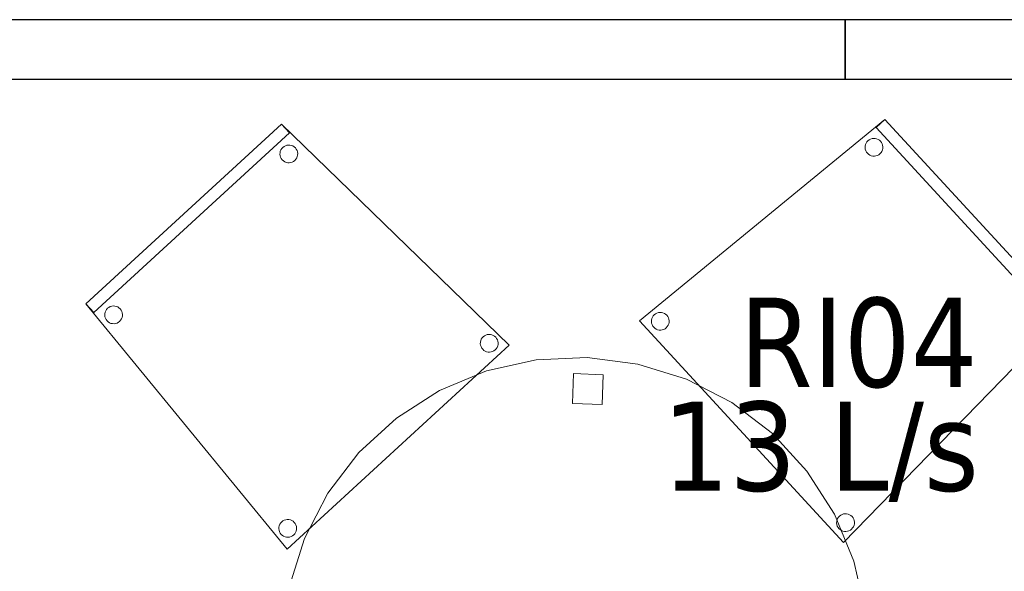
# Model space of a CAD drawing. Header units: metres. Extents: x 397.7 to 427.5, y 12.7 to 28.4.
# Tile 9 of 137: x 402.4 to 404.1, y 21.6 to 22.5. Entities that reach past the tile are written whole.
import ezdxf

# ---------------------------------------------------------------- set-up
doc = ezdxf.new("R2010")
doc.units = ezdxf.units.M
for name, color, linetype, lineweight in [('02_MOBILIARIO', 7, 'Continuous', 18), ('A-DETL-____-MBND', 7, 'Continuous', 18), ('A-WALL-____-MCUT', 7, 'Continuous', 25), ('A-WALL-____-OTLN', 7, 'Continuous', 25), ('M-HVAC-CDFF-IDEN', 7, 'Continuous', 30)]:
    doc.layers.add(name, color=color, linetype=linetype, lineweight=lineweight)
doc.styles.add('Tahoma_2', font='tahoma.ttf', dxfattribs={"height": 0.15})

# ---------------------------------------------------------------- blocks, each defined once
blk = doc.blocks.new('Family - Evans P3-156177-06_CLI_AIRE_P3')
at = {"layer": 'A-WALL-____-MCUT', "color": 253, "true_color": 0xaaaaaa}
for p, q in [((3.6723, 0.1), (0.0198, 0.1)), ((3.6723, 0), (3.6723, 0.1)), ((0, 0), (3.6723, 0))]:
    blk.add_line(p, q, dxfattribs=at)
at = {"layer": 'A-WALL-____-OTLN', "color": 253, "true_color": 0xaaaaaa}
for p, q in [((3.6723, 0.1), (0.0198, 0.1)), ((3.6723, 0), (3.6723, 0.1)), ((0, 0), (3.6723, 0))]:
    blk.add_line(p, q, dxfattribs=at)
at = {"layer": 'A-WALL-____-OTLN', "color": 253, "lineweight": 18, "true_color": 0xaaaaaa}
blk.add_line((0, 0), (3.7528, 0), dxfattribs=at)
blk = doc.blocks.new('Family - Cadira confident_P3-156288-06_CLI_AIRE_P3')
at = {"layer": 'A-DETL-____-MBND', "color": 253, "true_color": 0xaaaaaa}
for p, q in [((0, 0.3729), (0.4124, 0.7113)), ((0.4124, 0.7113), (0, 0.3729)), ((0.3977, 0.6977), (0.4124, 0.7113)), ((0.4124, 0.7113), (0.3977, 0.6977)), ((0.6999, 0.369), (0.3977, 0.6977)), ((0.3977, 0.6977), (0.6999, 0.369)), ((0.4124, 0.7113), (0.7146, 0.3826)), ((0.7146, 0.3826), (0.4124, 0.7113)), ((0.4124, 0.7113), (0.7146, 0.3826)), ((0.7146, 0.3826), (0.4124, 0.7113)), ((0.3882, 0.6784), (0.3907, 0.6792)), ((0.3907, 0.6792), (0.3882, 0.6784)), ((0.3907, 0.6792), (0.3933, 0.6796)), ((0.3933, 0.6796), (0.3907, 0.6792)), ((0.3933, 0.6796), (0.3959, 0.6795)), ((0.3959, 0.6795), (0.3933, 0.6796)), ((0.3959, 0.6795), (0.3984, 0.6789)), ((0.3984, 0.6789), (0.3959, 0.6795)), ((0.3984, 0.6789), (0.4009, 0.6779)), ((0.4009, 0.6779), (0.3984, 0.6789)), ((0.3791, 0.664), (0.3792, 0.6666)), ((0.3792, 0.6666), (0.3791, 0.664)), ((0.3794, 0.6614), (0.3791, 0.664)), ((0.3791, 0.664), (0.3794, 0.6614)), ((0.3792, 0.6666), (0.3797, 0.6691)), ((0.3797, 0.6691), (0.3792, 0.6666)), ((0.3797, 0.6691), (0.3807, 0.6715)), ((0.3807, 0.6715), (0.3797, 0.6691)), ((0.3807, 0.6715), (0.3821, 0.6737)), ((0.3821, 0.6737), (0.3807, 0.6715)), ((0.3821, 0.6737), (0.3839, 0.6756)), ((0.3839, 0.6756), (0.3821, 0.6737)), ((0.3839, 0.6756), (0.3859, 0.6772)), ((0.3859, 0.6772), (0.3839, 0.6756)), ((0.3859, 0.6772), (0.3882, 0.6784)), ((0.3882, 0.6784), (0.3859, 0.6772)), ((0.4009, 0.6779), (0.4031, 0.6765)), ((0.4031, 0.6765), (0.4009, 0.6779)), ((0.4031, 0.6765), (0.405, 0.6748)), ((0.405, 0.6748), (0.4031, 0.6765)), ((0.405, 0.6748), (0.4066, 0.6727)), ((0.4066, 0.6727), (0.405, 0.6748)), ((0.4066, 0.6727), (0.4078, 0.6704)), ((0.4078, 0.6704), (0.4066, 0.6727)), ((0.4078, 0.6704), (0.4086, 0.6679)), ((0.4086, 0.6679), (0.4078, 0.6704)), ((0.4088, 0.6627), (0.4082, 0.6602)), ((0.4082, 0.6602), (0.4088, 0.6627)), ((0.4086, 0.6679), (0.4089, 0.6653)), ((0.4089, 0.6653), (0.4086, 0.6679)), ((0.4089, 0.6653), (0.4088, 0.6627)), ((0.4088, 0.6627), (0.4089, 0.6653)), ((0.3802, 0.6589), (0.3794, 0.6614)), ((0.3794, 0.6614), (0.3802, 0.6589)), ((0.3814, 0.6566), (0.3802, 0.6589)), ((0.3802, 0.6589), (0.3814, 0.6566)), ((0.383, 0.6545), (0.3814, 0.6566)), ((0.3814, 0.6566), (0.383, 0.6545)), ((0.3849, 0.6528), (0.383, 0.6545)), ((0.383, 0.6545), (0.3849, 0.6528)), ((0.3871, 0.6514), (0.3849, 0.6528)), ((0.3849, 0.6528), (0.3871, 0.6514)), ((0.3895, 0.6504), (0.3871, 0.6514)), ((0.3871, 0.6514), (0.3895, 0.6504)), ((0.3921, 0.6498), (0.3895, 0.6504)), ((0.3895, 0.6504), (0.3921, 0.6498)), ((0.3947, 0.6497), (0.3921, 0.6498)), ((0.3921, 0.6498), (0.3947, 0.6497)), ((0.3973, 0.6501), (0.3947, 0.6497)), ((0.3947, 0.6497), (0.3973, 0.6501)), ((0.3997, 0.6509), (0.3973, 0.6501)), ((0.3973, 0.6501), (0.3997, 0.6509)), ((0.402, 0.6521), (0.3997, 0.6509)), ((0.3997, 0.6509), (0.402, 0.6521)), ((0.4041, 0.6537), (0.402, 0.6521)), ((0.402, 0.6521), (0.4041, 0.6537)), ((0.4059, 0.6556), (0.4041, 0.6537)), ((0.4041, 0.6537), (0.4059, 0.6556)), ((0.4073, 0.6578), (0.4059, 0.6556)), ((0.4059, 0.6556), (0.4073, 0.6578)), ((0.4082, 0.6602), (0.4073, 0.6578)), ((0.4073, 0.6578), (0.4082, 0.6602)), ((0.0216, 0.3789), (0.023, 0.3811)), ((0.023, 0.3811), (0.0216, 0.3789)), ((0.023, 0.3811), (0.0248, 0.383)), ((0.0248, 0.383), (0.023, 0.3811)), ((0.0248, 0.383), (0.0268, 0.3846)), ((0.0268, 0.3846), (0.0248, 0.383)), ((0.0268, 0.3846), (0.0291, 0.3858)), ((0.0291, 0.3858), (0.0268, 0.3846)), ((0.0291, 0.3858), (0.0316, 0.3866)), ((0.0316, 0.3866), (0.0291, 0.3858)), ((0.0316, 0.3866), (0.0342, 0.387)), ((0.0342, 0.387), (0.0316, 0.3866)), ((0.0342, 0.387), (0.0368, 0.3868)), ((0.0368, 0.3868), (0.0342, 0.387)), ((0.0368, 0.3868), (0.0393, 0.3863)), ((0.0393, 0.3863), (0.0368, 0.3868)), ((0.0393, 0.3863), (0.0417, 0.3853)), ((0.0417, 0.3853), (0.0393, 0.3863)), ((0.0417, 0.3853), (0.0439, 0.3839)), ((0.0439, 0.3839), (0.0417, 0.3853)), ((0.0439, 0.3839), (0.0459, 0.3821)), ((0.0459, 0.3821), (0.0439, 0.3839)), ((0.0459, 0.3821), (0.0475, 0.3801)), ((0.0475, 0.3801), (0.0459, 0.3821)), ((0.7146, 0.3826), (0.3428, 0)), ((0.3428, 0), (0.7146, 0.3826)), ((0.6528, 0.3792), (0.6546, 0.3812)), ((0.6546, 0.3812), (0.6528, 0.3792)), ((0.6546, 0.3812), (0.6567, 0.3828)), ((0.6567, 0.3828), (0.6546, 0.3812)), ((0.6567, 0.3828), (0.659, 0.384)), ((0.659, 0.384), (0.6567, 0.3828)), ((0.659, 0.384), (0.6614, 0.3848)), ((0.6614, 0.3848), (0.659, 0.384)), ((0.6614, 0.3848), (0.664, 0.3851)), ((0.664, 0.3851), (0.6614, 0.3848)), ((0.664, 0.3851), (0.6666, 0.385)), ((0.6666, 0.385), (0.664, 0.3851)), ((0.6666, 0.385), (0.6692, 0.3844)), ((0.6692, 0.3844), (0.6666, 0.385)), ((0.6692, 0.3844), (0.6716, 0.3834)), ((0.6716, 0.3834), (0.6692, 0.3844)), ((0.6716, 0.3834), (0.6738, 0.382)), ((0.6738, 0.382), (0.6716, 0.3834)), ((0.6738, 0.382), (0.6757, 0.3803)), ((0.6757, 0.3803), (0.6738, 0.382)), ((0.7146, 0.3826), (0.6999, 0.369)), ((0.6999, 0.369), (0.7146, 0.3826)), ((0.3428, 0), (0, 0.3729)), ((0, 0.3729), (0.3428, 0)), ((0.0199, 0.3713), (0.0201, 0.3739)), ((0.0201, 0.3739), (0.0199, 0.3713)), ((0.0203, 0.3688), (0.0199, 0.3713)), ((0.0199, 0.3713), (0.0203, 0.3688)), ((0.0201, 0.3739), (0.0206, 0.3765)), ((0.0206, 0.3765), (0.0201, 0.3739)), ((0.0211, 0.3663), (0.0203, 0.3688)), ((0.0203, 0.3688), (0.0211, 0.3663)), ((0.0206, 0.3765), (0.0216, 0.3789)), ((0.0216, 0.3789), (0.0206, 0.3765)), ((0.0223, 0.364), (0.0211, 0.3663)), ((0.0211, 0.3663), (0.0223, 0.364)), ((0.0481, 0.3652), (0.0467, 0.363)), ((0.0467, 0.363), (0.0481, 0.3652)), ((0.0475, 0.3801), (0.0487, 0.3778)), ((0.0487, 0.3778), (0.0475, 0.3801)), ((0.0491, 0.3676), (0.0481, 0.3652)), ((0.0481, 0.3652), (0.0491, 0.3676)), ((0.0487, 0.3778), (0.0494, 0.3753)), ((0.0494, 0.3753), (0.0487, 0.3778)), ((0.0497, 0.3701), (0.0491, 0.3676)), ((0.0491, 0.3676), (0.0497, 0.3701)), ((0.0494, 0.3753), (0.0498, 0.3727)), ((0.0498, 0.3727), (0.0494, 0.3753)), ((0.0498, 0.3727), (0.0497, 0.3701)), ((0.0497, 0.3701), (0.0498, 0.3727)), ((0.6498, 0.3695), (0.6499, 0.3721)), ((0.6499, 0.3721), (0.6498, 0.3695)), ((0.6501, 0.3669), (0.6498, 0.3695)), ((0.6498, 0.3695), (0.6501, 0.3669)), ((0.6499, 0.3721), (0.6504, 0.3746)), ((0.6504, 0.3746), (0.6499, 0.3721)), ((0.6509, 0.3644), (0.6501, 0.3669)), ((0.6501, 0.3669), (0.6509, 0.3644)), ((0.6504, 0.3746), (0.6514, 0.377)), ((0.6514, 0.377), (0.6504, 0.3746)), ((0.6521, 0.3621), (0.6509, 0.3644)), ((0.6509, 0.3644), (0.6521, 0.3621)), ((0.6514, 0.377), (0.6528, 0.3792)), ((0.6528, 0.3792), (0.6514, 0.377)), ((0.6757, 0.3803), (0.6773, 0.3782)), ((0.6773, 0.3782), (0.6757, 0.3803)), ((0.6773, 0.3782), (0.6785, 0.3759)), ((0.6785, 0.3759), (0.6773, 0.3782)), ((0.679, 0.3657), (0.678, 0.3633)), ((0.678, 0.3633), (0.679, 0.3657)), ((0.6785, 0.3759), (0.6793, 0.3734)), ((0.6793, 0.3734), (0.6785, 0.3759)), ((0.6795, 0.3683), (0.679, 0.3657)), ((0.679, 0.3657), (0.6795, 0.3683)), ((0.6793, 0.3734), (0.6796, 0.3709)), ((0.6796, 0.3709), (0.6793, 0.3734)), ((0.6796, 0.3709), (0.6795, 0.3683)), ((0.6795, 0.3683), (0.6796, 0.3709)), ((0.0239, 0.3619), (0.0223, 0.364)), ((0.0223, 0.364), (0.0239, 0.3619)), ((0.0258, 0.3602), (0.0239, 0.3619)), ((0.0239, 0.3619), (0.0258, 0.3602)), ((0.028, 0.3588), (0.0258, 0.3602)), ((0.0258, 0.3602), (0.028, 0.3588)), ((0.0304, 0.3578), (0.028, 0.3588)), ((0.028, 0.3588), (0.0304, 0.3578)), ((0.033, 0.3572), (0.0304, 0.3578)), ((0.0304, 0.3578), (0.033, 0.3572)), ((0.0356, 0.3571), (0.033, 0.3572)), ((0.033, 0.3572), (0.0356, 0.3571)), ((0.0381, 0.3575), (0.0356, 0.3571)), ((0.0356, 0.3571), (0.0381, 0.3575)), ((0.0406, 0.3582), (0.0381, 0.3575)), ((0.0381, 0.3575), (0.0406, 0.3582)), ((0.0429, 0.3594), (0.0406, 0.3582)), ((0.0406, 0.3582), (0.0429, 0.3594)), ((0.045, 0.361), (0.0429, 0.3594)), ((0.0429, 0.3594), (0.045, 0.361)), ((0.0467, 0.363), (0.045, 0.361)), ((0.045, 0.361), (0.0467, 0.363)), ((0.6537, 0.3601), (0.6521, 0.3621)), ((0.6521, 0.3621), (0.6537, 0.3601)), ((0.6556, 0.3583), (0.6537, 0.3601)), ((0.6537, 0.3601), (0.6556, 0.3583)), ((0.6578, 0.3569), (0.6556, 0.3583)), ((0.6556, 0.3583), (0.6578, 0.3569)), ((0.6602, 0.3559), (0.6578, 0.3569)), ((0.6578, 0.3569), (0.6602, 0.3559)), ((0.6628, 0.3554), (0.6602, 0.3559)), ((0.6602, 0.3559), (0.6628, 0.3554)), ((0.6654, 0.3553), (0.6628, 0.3554)), ((0.6628, 0.3554), (0.6654, 0.3553)), ((0.668, 0.3556), (0.6654, 0.3553)), ((0.6654, 0.3553), (0.668, 0.3556)), ((0.6705, 0.3564), (0.668, 0.3556)), ((0.668, 0.3556), (0.6705, 0.3564)), ((0.6728, 0.3576), (0.6705, 0.3564)), ((0.6705, 0.3564), (0.6728, 0.3576)), ((0.6748, 0.3592), (0.6728, 0.3576)), ((0.6728, 0.3576), (0.6748, 0.3592)), ((0.6766, 0.3611), (0.6748, 0.3592)), ((0.6748, 0.3592), (0.6766, 0.3611)), ((0.678, 0.3633), (0.6766, 0.3611)), ((0.6766, 0.3611), (0.678, 0.3633)), ((0.3313, 0.0327), (0.3314, 0.0353)), ((0.3314, 0.0353), (0.3313, 0.0327)), ((0.3314, 0.0353), (0.3319, 0.0379)), ((0.3319, 0.0379), (0.3314, 0.0353)), ((0.3319, 0.0379), (0.3329, 0.0403)), ((0.3329, 0.0403), (0.3319, 0.0379)), ((0.3329, 0.0403), (0.3343, 0.0425)), ((0.3343, 0.0425), (0.3329, 0.0403)), ((0.3343, 0.0425), (0.3361, 0.0444)), ((0.3361, 0.0444), (0.3343, 0.0425)), ((0.3361, 0.0444), (0.3381, 0.046)), ((0.3381, 0.046), (0.3361, 0.0444)), ((0.3381, 0.046), (0.3405, 0.0472)), ((0.3405, 0.0472), (0.3381, 0.046)), ((0.3405, 0.0472), (0.3429, 0.048)), ((0.3429, 0.048), (0.3405, 0.0472)), ((0.3429, 0.048), (0.3455, 0.0483)), ((0.3455, 0.0483), (0.3429, 0.048)), ((0.3455, 0.0483), (0.3481, 0.0482)), ((0.3481, 0.0482), (0.3455, 0.0483)), ((0.3481, 0.0482), (0.3507, 0.0477)), ((0.3507, 0.0477), (0.3481, 0.0482)), ((0.3507, 0.0477), (0.3531, 0.0467)), ((0.3531, 0.0467), (0.3507, 0.0477)), ((0.3531, 0.0467), (0.3553, 0.0453)), ((0.3553, 0.0453), (0.3531, 0.0467)), ((0.3553, 0.0453), (0.3572, 0.0435)), ((0.3572, 0.0435), (0.3553, 0.0453)), ((0.3572, 0.0435), (0.3588, 0.0414)), ((0.3588, 0.0414), (0.3572, 0.0435)), ((0.3588, 0.0414), (0.36, 0.0391)), ((0.36, 0.0391), (0.3588, 0.0414)), ((0.36, 0.0391), (0.3608, 0.0367)), ((0.3608, 0.0367), (0.36, 0.0391)), ((0.3608, 0.0367), (0.3611, 0.0341)), ((0.3611, 0.0341), (0.3608, 0.0367)), ((0.3611, 0.0341), (0.361, 0.0315)), ((0.361, 0.0315), (0.3611, 0.0341)), ((0.3316, 0.0301), (0.3313, 0.0327)), ((0.3313, 0.0327), (0.3316, 0.0301)), ((0.3324, 0.0276), (0.3316, 0.0301)), ((0.3316, 0.0301), (0.3324, 0.0276)), ((0.3336, 0.0253), (0.3324, 0.0276)), ((0.3324, 0.0276), (0.3336, 0.0253)), ((0.3352, 0.0233), (0.3336, 0.0253)), ((0.3336, 0.0253), (0.3352, 0.0233)), ((0.3371, 0.0215), (0.3352, 0.0233)), ((0.3352, 0.0233), (0.3371, 0.0215)), ((0.3393, 0.0201), (0.3371, 0.0215)), ((0.3371, 0.0215), (0.3393, 0.0201)), ((0.3417, 0.0191), (0.3393, 0.0201)), ((0.3393, 0.0201), (0.3417, 0.0191)), ((0.3443, 0.0186), (0.3417, 0.0191)), ((0.3417, 0.0191), (0.3443, 0.0186)), ((0.3469, 0.0185), (0.3443, 0.0186)), ((0.3443, 0.0186), (0.3469, 0.0185)), ((0.3495, 0.0188), (0.3469, 0.0185)), ((0.3469, 0.0185), (0.3495, 0.0188)), ((0.3519, 0.0196), (0.3495, 0.0188)), ((0.3495, 0.0188), (0.3519, 0.0196)), ((0.3543, 0.0208), (0.3519, 0.0196)), ((0.3519, 0.0196), (0.3543, 0.0208)), ((0.3563, 0.0224), (0.3543, 0.0208)), ((0.3543, 0.0208), (0.3563, 0.0224)), ((0.3581, 0.0243), (0.3563, 0.0224)), ((0.3563, 0.0224), (0.3581, 0.0243)), ((0.3595, 0.0265), (0.3581, 0.0243)), ((0.3581, 0.0243), (0.3595, 0.0265)), ((0.3605, 0.0289), (0.3595, 0.0265)), ((0.3595, 0.0265), (0.3605, 0.0289)), ((0.361, 0.0315), (0.3605, 0.0289)), ((0.3605, 0.0289), (0.361, 0.0315))]:
    blk.add_line(p, q, dxfattribs=at)
blk = doc.blocks.new('Family - Mampara P3-156296-06_CLI_AIRE_P3')
at = {"layer": 'A-WALL-____-MCUT', "color": 253, "true_color": 0xaaaaaa}
for p, q in [((0.5, 0.1), (0, 0.1)), ((0, 0.1), (0, 0)), ((0.5, 0), (0.5, 0.1)), ((0, 0), (0.5, 0))]:
    blk.add_line(p, q, dxfattribs=at)
at = {"layer": 'A-WALL-____-OTLN', "color": 253, "true_color": 0xaaaaaa}
for p, q in [((0.5, 0.1), (0, 0.1)), ((0, 0.1), (0, 0)), ((0.5, 0), (0.5, 0.1)), ((0, 0), (0.5, 0))]:
    blk.add_line(p, q, dxfattribs=at)
at = {"layer": 'A-WALL-____-OTLN', "color": 253, "lineweight": 18, "true_color": 0xaaaaaa}
blk.add_line((0, 0), (0.5, 0), dxfattribs=at)
blk = doc.blocks.new('Family - Cadira confident_P3-156318-06_CLI_AIRE_P3')
at = {"layer": 'A-DETL-____-MBND', "color": 253, "true_color": 0xaaaaaa}
for p, q in [((0, 0.4124), (0.3287, 0.7146)), ((0.3287, 0.7146), (0, 0.4124)), ((0, 0.4124), (0.3287, 0.7146)), ((0.3287, 0.7146), (0, 0.4124)), ((0.3287, 0.7146), (0.3422, 0.6999)), ((0.3422, 0.6999), (0.3287, 0.7146)), ((0.3287, 0.7146), (0.7113, 0.3428)), ((0.7113, 0.3428), (0.3287, 0.7146)), ((0.3422, 0.6999), (0.0135, 0.3977)), ((0.0135, 0.3977), (0.3422, 0.6999)), ((0.333, 0.6773), (0.3353, 0.6785)), ((0.3353, 0.6785), (0.333, 0.6773)), ((0.3353, 0.6785), (0.3378, 0.6793)), ((0.3378, 0.6793), (0.3353, 0.6785)), ((0.3378, 0.6793), (0.3404, 0.6796)), ((0.3404, 0.6796), (0.3378, 0.6793)), ((0.3404, 0.6796), (0.343, 0.6795)), ((0.343, 0.6795), (0.3404, 0.6796)), ((0.343, 0.6795), (0.3455, 0.679)), ((0.3455, 0.679), (0.343, 0.6795)), ((0.3455, 0.679), (0.348, 0.678)), ((0.348, 0.678), (0.3455, 0.679)), ((0.3262, 0.664), (0.3263, 0.6666)), ((0.3263, 0.6666), (0.3262, 0.664)), ((0.3265, 0.6614), (0.3262, 0.664)), ((0.3262, 0.664), (0.3265, 0.6614)), ((0.3263, 0.6666), (0.3268, 0.6692)), ((0.3268, 0.6692), (0.3263, 0.6666)), ((0.3268, 0.6692), (0.3278, 0.6716)), ((0.3278, 0.6716), (0.3268, 0.6692)), ((0.3278, 0.6716), (0.3292, 0.6738)), ((0.3292, 0.6738), (0.3278, 0.6716)), ((0.3292, 0.6738), (0.331, 0.6757)), ((0.331, 0.6757), (0.3292, 0.6738)), ((0.331, 0.6757), (0.333, 0.6773)), ((0.333, 0.6773), (0.331, 0.6757)), ((0.348, 0.678), (0.3502, 0.6766)), ((0.3502, 0.6766), (0.348, 0.678)), ((0.3502, 0.6766), (0.3521, 0.6748)), ((0.3521, 0.6748), (0.3502, 0.6766)), ((0.3521, 0.6748), (0.3537, 0.6728)), ((0.3537, 0.6728), (0.3521, 0.6748)), ((0.3537, 0.6728), (0.3549, 0.6705)), ((0.3549, 0.6705), (0.3537, 0.6728)), ((0.3549, 0.6705), (0.3557, 0.668)), ((0.3557, 0.668), (0.3549, 0.6705)), ((0.3559, 0.6628), (0.3553, 0.6602)), ((0.3553, 0.6602), (0.3559, 0.6628)), ((0.3557, 0.668), (0.356, 0.6654)), ((0.356, 0.6654), (0.3557, 0.668)), ((0.356, 0.6654), (0.3559, 0.6628)), ((0.3559, 0.6628), (0.356, 0.6654)), ((0.3273, 0.659), (0.3265, 0.6614)), ((0.3265, 0.6614), (0.3273, 0.659)), ((0.3285, 0.6567), (0.3273, 0.659)), ((0.3273, 0.659), (0.3285, 0.6567)), ((0.3301, 0.6546), (0.3285, 0.6567)), ((0.3285, 0.6567), (0.3301, 0.6546)), ((0.332, 0.6528), (0.3301, 0.6546)), ((0.3301, 0.6546), (0.332, 0.6528)), ((0.3342, 0.6514), (0.332, 0.6528)), ((0.332, 0.6528), (0.3342, 0.6514)), ((0.3366, 0.6504), (0.3342, 0.6514)), ((0.3342, 0.6514), (0.3366, 0.6504)), ((0.3392, 0.6499), (0.3366, 0.6504)), ((0.3366, 0.6504), (0.3392, 0.6499)), ((0.3418, 0.6498), (0.3392, 0.6499)), ((0.3392, 0.6499), (0.3418, 0.6498)), ((0.3444, 0.6501), (0.3418, 0.6498)), ((0.3418, 0.6498), (0.3444, 0.6501)), ((0.3468, 0.6509), (0.3444, 0.6501)), ((0.3444, 0.6501), (0.3468, 0.6509)), ((0.3491, 0.6521), (0.3468, 0.6509)), ((0.3468, 0.6509), (0.3491, 0.6521)), ((0.3512, 0.6537), (0.3491, 0.6521)), ((0.3491, 0.6521), (0.3512, 0.6537)), ((0.353, 0.6556), (0.3512, 0.6537)), ((0.3512, 0.6537), (0.353, 0.6556)), ((0.3544, 0.6578), (0.353, 0.6556)), ((0.353, 0.6556), (0.3544, 0.6578)), ((0.3553, 0.6602), (0.3544, 0.6578)), ((0.3544, 0.6578), (0.3553, 0.6602)), ((0.0135, 0.3977), (0, 0.4124)), ((0, 0.4124), (0.0135, 0.3977)), ((0.3384, 0), (0, 0.4124)), ((0, 0.4124), (0.3384, 0)), ((0.0318, 0.3959), (0.0324, 0.3984)), ((0.0324, 0.3984), (0.0318, 0.3959)), ((0.0324, 0.3984), (0.0334, 0.4009)), ((0.0334, 0.4009), (0.0324, 0.3984)), ((0.0334, 0.4009), (0.0347, 0.4031)), ((0.0347, 0.4031), (0.0334, 0.4009)), ((0.0347, 0.4031), (0.0365, 0.405)), ((0.0365, 0.405), (0.0347, 0.4031)), ((0.0365, 0.405), (0.0386, 0.4066)), ((0.0386, 0.4066), (0.0365, 0.405)), ((0.0386, 0.4066), (0.0409, 0.4078)), ((0.0409, 0.4078), (0.0386, 0.4066)), ((0.0409, 0.4078), (0.0434, 0.4086)), ((0.0434, 0.4086), (0.0409, 0.4078)), ((0.0434, 0.4086), (0.0459, 0.4089)), ((0.0459, 0.4089), (0.0434, 0.4086)), ((0.0459, 0.4089), (0.0485, 0.4088)), ((0.0485, 0.4088), (0.0459, 0.4089)), ((0.0485, 0.4088), (0.0511, 0.4082)), ((0.0511, 0.4082), (0.0485, 0.4088)), ((0.0511, 0.4082), (0.0535, 0.4073)), ((0.0535, 0.4073), (0.0511, 0.4082)), ((0.0535, 0.4073), (0.0557, 0.4059)), ((0.0557, 0.4059), (0.0535, 0.4073)), ((0.0557, 0.4059), (0.0576, 0.4041)), ((0.0576, 0.4041), (0.0557, 0.4059)), ((0.0576, 0.4041), (0.0592, 0.402)), ((0.0592, 0.402), (0.0576, 0.4041)), ((0.0592, 0.402), (0.0604, 0.3997)), ((0.0604, 0.3997), (0.0592, 0.402)), ((0.0604, 0.3997), (0.0612, 0.3973)), ((0.0612, 0.3973), (0.0604, 0.3997)), ((0.0612, 0.3973), (0.0615, 0.3947)), ((0.0615, 0.3947), (0.0612, 0.3973)), ((0.0317, 0.3933), (0.0318, 0.3959)), ((0.0318, 0.3959), (0.0317, 0.3933)), ((0.032, 0.3907), (0.0317, 0.3933)), ((0.0317, 0.3933), (0.032, 0.3907)), ((0.0328, 0.3882), (0.032, 0.3907)), ((0.032, 0.3907), (0.0328, 0.3882)), ((0.034, 0.3859), (0.0328, 0.3882)), ((0.0328, 0.3882), (0.034, 0.3859)), ((0.0356, 0.3839), (0.034, 0.3859)), ((0.034, 0.3859), (0.0356, 0.3839)), ((0.0376, 0.3821), (0.0356, 0.3839)), ((0.0356, 0.3839), (0.0376, 0.3821)), ((0.0398, 0.3807), (0.0376, 0.3821)), ((0.0376, 0.3821), (0.0398, 0.3807)), ((0.0422, 0.3797), (0.0398, 0.3807)), ((0.0398, 0.3807), (0.0422, 0.3797)), ((0.0547, 0.3814), (0.0524, 0.3802)), ((0.0524, 0.3802), (0.0547, 0.3814)), ((0.0567, 0.383), (0.0547, 0.3814)), ((0.0547, 0.3814), (0.0567, 0.383)), ((0.0585, 0.3849), (0.0567, 0.383)), ((0.0567, 0.383), (0.0585, 0.3849)), ((0.0599, 0.3871), (0.0585, 0.3849)), ((0.0585, 0.3849), (0.0599, 0.3871)), ((0.0609, 0.3895), (0.0599, 0.3871)), ((0.0599, 0.3871), (0.0609, 0.3895)), ((0.0614, 0.3921), (0.0609, 0.3895)), ((0.0609, 0.3895), (0.0614, 0.3921)), ((0.0615, 0.3947), (0.0614, 0.3921)), ((0.0614, 0.3921), (0.0615, 0.3947)), ((0.0447, 0.3792), (0.0422, 0.3797)), ((0.0422, 0.3797), (0.0447, 0.3792)), ((0.0473, 0.3791), (0.0447, 0.3792)), ((0.0447, 0.3792), (0.0473, 0.3791)), ((0.0499, 0.3794), (0.0473, 0.3791)), ((0.0473, 0.3791), (0.0499, 0.3794)), ((0.0524, 0.3802), (0.0499, 0.3794)), ((0.0499, 0.3794), (0.0524, 0.3802)), ((0.6629, 0.3455), (0.6631, 0.3481)), ((0.6631, 0.3481), (0.6629, 0.3455)), ((0.6631, 0.3481), (0.6636, 0.3507)), ((0.6636, 0.3507), (0.6631, 0.3481)), ((0.6636, 0.3507), (0.6646, 0.3531)), ((0.6646, 0.3531), (0.6636, 0.3507)), ((0.6646, 0.3531), (0.666, 0.3553)), ((0.666, 0.3553), (0.6646, 0.3531)), ((0.666, 0.3553), (0.6678, 0.3572)), ((0.6678, 0.3572), (0.666, 0.3553)), ((0.6678, 0.3572), (0.6698, 0.3588)), ((0.6698, 0.3588), (0.6678, 0.3572)), ((0.6698, 0.3588), (0.6721, 0.36)), ((0.6721, 0.36), (0.6698, 0.3588)), ((0.6721, 0.36), (0.6746, 0.3608)), ((0.6746, 0.3608), (0.6721, 0.36)), ((0.6746, 0.3608), (0.6772, 0.3611)), ((0.6772, 0.3611), (0.6746, 0.3608)), ((0.6772, 0.3611), (0.6798, 0.361)), ((0.6798, 0.361), (0.6772, 0.3611)), ((0.6798, 0.361), (0.6823, 0.3605)), ((0.6823, 0.3605), (0.6798, 0.361)), ((0.6823, 0.3605), (0.6847, 0.3595)), ((0.6847, 0.3595), (0.6823, 0.3605)), ((0.6847, 0.3595), (0.6869, 0.3581)), ((0.6869, 0.3581), (0.6847, 0.3595)), ((0.6869, 0.3581), (0.6889, 0.3563)), ((0.6889, 0.3563), (0.6869, 0.3581)), ((0.6889, 0.3563), (0.6904, 0.3543)), ((0.6904, 0.3543), (0.6889, 0.3563)), ((0.6904, 0.3543), (0.6917, 0.3519)), ((0.6917, 0.3519), (0.6904, 0.3543)), ((0.6917, 0.3519), (0.6924, 0.3495)), ((0.6924, 0.3495), (0.6917, 0.3519)), ((0.6924, 0.3495), (0.6928, 0.3469)), ((0.6928, 0.3469), (0.6924, 0.3495)), ((0.7113, 0.3428), (0.3384, 0)), ((0.3384, 0), (0.7113, 0.3428)), ((0.6633, 0.3429), (0.6629, 0.3455)), ((0.6629, 0.3455), (0.6633, 0.3429)), ((0.6641, 0.3405), (0.6633, 0.3429)), ((0.6633, 0.3429), (0.6641, 0.3405)), ((0.6653, 0.3381), (0.6641, 0.3405)), ((0.6641, 0.3405), (0.6653, 0.3381)), ((0.6669, 0.3361), (0.6653, 0.3381)), ((0.6653, 0.3381), (0.6669, 0.3361)), ((0.6688, 0.3343), (0.6669, 0.3361)), ((0.6669, 0.3361), (0.6688, 0.3343)), ((0.671, 0.3329), (0.6688, 0.3343)), ((0.6688, 0.3343), (0.671, 0.3329)), ((0.6734, 0.3319), (0.671, 0.3329)), ((0.671, 0.3329), (0.6734, 0.3319)), ((0.676, 0.3314), (0.6734, 0.3319)), ((0.6734, 0.3319), (0.676, 0.3314)), ((0.6786, 0.3313), (0.676, 0.3314)), ((0.676, 0.3314), (0.6786, 0.3313)), ((0.6811, 0.3316), (0.6786, 0.3313)), ((0.6786, 0.3313), (0.6811, 0.3316)), ((0.6836, 0.3324), (0.6811, 0.3316)), ((0.6811, 0.3316), (0.6836, 0.3324)), ((0.6859, 0.3336), (0.6836, 0.3324)), ((0.6836, 0.3324), (0.6859, 0.3336)), ((0.688, 0.3352), (0.6859, 0.3336)), ((0.6859, 0.3336), (0.688, 0.3352)), ((0.6897, 0.3371), (0.688, 0.3352)), ((0.688, 0.3352), (0.6897, 0.3371)), ((0.6911, 0.3393), (0.6897, 0.3371)), ((0.6897, 0.3371), (0.6911, 0.3393)), ((0.6921, 0.3417), (0.6911, 0.3393)), ((0.6911, 0.3393), (0.6921, 0.3417)), ((0.6927, 0.3443), (0.6921, 0.3417)), ((0.6921, 0.3417), (0.6927, 0.3443)), ((0.6928, 0.3469), (0.6927, 0.3443)), ((0.6927, 0.3443), (0.6928, 0.3469)), ((0.336, 0.0494), (0.3385, 0.0498)), ((0.3385, 0.0498), (0.336, 0.0494)), ((0.3385, 0.0498), (0.3411, 0.0497)), ((0.3411, 0.0497), (0.3385, 0.0498)), ((0.3411, 0.0497), (0.3437, 0.0491)), ((0.3437, 0.0491), (0.3411, 0.0497)), ((0.3243, 0.0342), (0.3244, 0.0368)), ((0.3244, 0.0368), (0.3243, 0.0342)), ((0.3247, 0.0316), (0.3243, 0.0342)), ((0.3243, 0.0342), (0.3247, 0.0316)), ((0.3244, 0.0368), (0.325, 0.0393)), ((0.325, 0.0393), (0.3244, 0.0368)), ((0.325, 0.0393), (0.326, 0.0417)), ((0.326, 0.0417), (0.325, 0.0393)), ((0.326, 0.0417), (0.3274, 0.0439)), ((0.3274, 0.0439), (0.326, 0.0417)), ((0.3274, 0.0439), (0.3291, 0.0459)), ((0.3291, 0.0459), (0.3274, 0.0439)), ((0.3291, 0.0459), (0.3312, 0.0475)), ((0.3312, 0.0475), (0.3291, 0.0459)), ((0.3312, 0.0475), (0.3335, 0.0487)), ((0.3335, 0.0487), (0.3312, 0.0475)), ((0.3335, 0.0487), (0.336, 0.0494)), ((0.336, 0.0494), (0.3335, 0.0487)), ((0.3437, 0.0491), (0.3461, 0.0481)), ((0.3461, 0.0481), (0.3437, 0.0491)), ((0.3461, 0.0481), (0.3483, 0.0467)), ((0.3483, 0.0467), (0.3461, 0.0481)), ((0.3483, 0.0467), (0.3502, 0.045)), ((0.3502, 0.045), (0.3483, 0.0467)), ((0.3502, 0.045), (0.3518, 0.0429)), ((0.3518, 0.0429), (0.3502, 0.045)), ((0.3518, 0.0429), (0.353, 0.0406)), ((0.353, 0.0406), (0.3518, 0.0429)), ((0.353, 0.0406), (0.3538, 0.0381)), ((0.3538, 0.0381), (0.353, 0.0406)), ((0.3538, 0.0381), (0.3542, 0.0356)), ((0.3542, 0.0356), (0.3538, 0.0381)), ((0.3542, 0.0356), (0.354, 0.033)), ((0.354, 0.033), (0.3542, 0.0356)), ((0.3254, 0.0291), (0.3247, 0.0316)), ((0.3247, 0.0316), (0.3254, 0.0291)), ((0.3267, 0.0268), (0.3254, 0.0291)), ((0.3254, 0.0291), (0.3267, 0.0268)), ((0.3282, 0.0248), (0.3267, 0.0268)), ((0.3267, 0.0268), (0.3282, 0.0248)), ((0.3302, 0.023), (0.3282, 0.0248)), ((0.3282, 0.0248), (0.3302, 0.023)), ((0.3324, 0.0216), (0.3302, 0.023)), ((0.3302, 0.023), (0.3324, 0.0216)), ((0.3348, 0.0206), (0.3324, 0.0216)), ((0.3324, 0.0216), (0.3348, 0.0206)), ((0.3373, 0.0201), (0.3348, 0.0206)), ((0.3348, 0.0206), (0.3373, 0.0201)), ((0.3399, 0.0199), (0.3373, 0.0201)), ((0.3373, 0.0201), (0.3399, 0.0199)), ((0.3425, 0.0203), (0.3399, 0.0199)), ((0.3399, 0.0199), (0.3425, 0.0203)), ((0.345, 0.0211), (0.3425, 0.0203)), ((0.3425, 0.0203), (0.345, 0.0211)), ((0.3473, 0.0223), (0.345, 0.0211)), ((0.345, 0.0211), (0.3473, 0.0223)), ((0.3493, 0.0239), (0.3473, 0.0223)), ((0.3473, 0.0223), (0.3493, 0.0239)), ((0.3511, 0.0258), (0.3493, 0.0239)), ((0.3493, 0.0239), (0.3511, 0.0258)), ((0.3525, 0.028), (0.3511, 0.0258)), ((0.3511, 0.0258), (0.3525, 0.028)), ((0.3535, 0.0304), (0.3525, 0.028)), ((0.3525, 0.028), (0.3535, 0.0304)), ((0.354, 0.033), (0.3535, 0.0304)), ((0.3535, 0.0304), (0.354, 0.033))]:
    blk.add_line(p, q, dxfattribs=at)
blk = doc.blocks.new('Family - Taula D100_P3-156821-06_CLI_AIRE_P3')
at = {"layer": 'A-DETL-____-MBND', "color": 253, "true_color": 0xaaaaaa}
for p, q in [((0.3425, 0.9602), (0.4262, 0.979)), ((0.4262, 0.979), (0.3425, 0.9602)), ((0.4262, 0.979), (0.5118, 0.9829)), ((0.5118, 0.9829), (0.4262, 0.979)), ((0.5118, 0.9829), (0.5968, 0.9719)), ((0.5968, 0.9719), (0.5118, 0.9829)), ((0.2634, 0.9273), (0.3425, 0.9602)), ((0.3425, 0.9602), (0.2634, 0.9273)), ((0.5968, 0.9719), (0.6787, 0.9463)), ((0.6787, 0.9463), (0.5968, 0.9719)), ((0.4869, 0.9057), (0.489, 0.9557)), ((0.489, 0.9557), (0.4869, 0.9057)), ((0.489, 0.9557), (0.5389, 0.9536)), ((0.5389, 0.9536), (0.489, 0.9557)), ((0.5389, 0.9536), (0.5369, 0.9037)), ((0.5369, 0.9037), (0.5389, 0.9536)), ((0.6787, 0.9463), (0.7548, 0.9069)), ((0.7548, 0.9069), (0.6787, 0.9463)), ((0.1912, 0.881), (0.2634, 0.9273)), ((0.2634, 0.9273), (0.1912, 0.881)), ((0.5369, 0.9037), (0.4869, 0.9057)), ((0.4869, 0.9057), (0.5369, 0.9037)), ((0.7548, 0.9069), (0.823, 0.8549)), ((0.823, 0.8549), (0.7548, 0.9069)), ((0.1281, 0.823), (0.1912, 0.881)), ((0.1912, 0.881), (0.1281, 0.823)), ((0.823, 0.8549), (0.881, 0.7918)), ((0.881, 0.7918), (0.823, 0.8549)), ((0.076, 0.7548), (0.1281, 0.823)), ((0.1281, 0.823), (0.076, 0.7548)), ((0.881, 0.7918), (0.9273, 0.7196)), ((0.9273, 0.7196), (0.881, 0.7918)), ((0.0366, 0.6787), (0.076, 0.7548)), ((0.076, 0.7548), (0.0366, 0.6787)), ((0.9273, 0.7196), (0.9602, 0.6404)), ((0.9602, 0.6404), (0.9273, 0.7196)), ((0.011, 0.5968), (0.0366, 0.6787)), ((0.0366, 0.6787), (0.011, 0.5968)), ((0.9602, 0.6404), (0.979, 0.5568)), ((0.979, 0.5568), (0.9602, 0.6404)), ((0, 0.5118), (0.011, 0.5968)), ((0.011, 0.5968), (0, 0.5118)), ((0.979, 0.5568), (0.9829, 0.4711)), ((0.9829, 0.4711), (0.979, 0.5568)), ((0.0269, 0.4781), (0.0289, 0.5281)), ((0.0289, 0.5281), (0.0269, 0.4781)), ((0.0289, 0.5281), (0.0789, 0.526)), ((0.0789, 0.526), (0.0289, 0.5281)), ((0.0789, 0.526), (0.0768, 0.476)), ((0.0768, 0.476), (0.0789, 0.526)), ((0.0039, 0.4262), (0, 0.5118)), ((0, 0.5118), (0.0039, 0.4262)), ((0.9089, 0.4608), (0.9109, 0.5108)), ((0.9109, 0.5108), (0.9089, 0.4608)), ((0.9109, 0.5108), (0.9609, 0.5087)), ((0.9609, 0.5087), (0.9109, 0.5108)), ((0.9609, 0.5087), (0.9588, 0.4587)), ((0.9588, 0.4587), (0.9609, 0.5087)), ((0.0768, 0.476), (0.0269, 0.4781)), ((0.0269, 0.4781), (0.0768, 0.476)), ((0.9829, 0.4711), (0.9719, 0.3861)), ((0.9719, 0.3861), (0.9829, 0.4711)), ((0.9588, 0.4587), (0.9089, 0.4608)), ((0.9089, 0.4608), (0.9588, 0.4587)), ((0.0227, 0.3425), (0.0039, 0.4262)), ((0.0039, 0.4262), (0.0227, 0.3425)), ((0.9719, 0.3861), (0.9463, 0.3042)), ((0.9463, 0.3042), (0.9719, 0.3861)), ((0.0557, 0.2634), (0.0227, 0.3425)), ((0.0227, 0.3425), (0.0557, 0.2634)), ((0.9463, 0.3042), (0.9069, 0.2281)), ((0.9069, 0.2281), (0.9463, 0.3042)), ((0.1019, 0.1912), (0.0557, 0.2634)), ((0.0557, 0.2634), (0.1019, 0.1912)), ((0.9069, 0.2281), (0.8549, 0.16)), ((0.8549, 0.16), (0.9069, 0.2281)), ((0.16, 0.1281), (0.1019, 0.1912)), ((0.1019, 0.1912), (0.16, 0.1281)), ((0.8549, 0.16), (0.7918, 0.1019)), ((0.7918, 0.1019), (0.8549, 0.16)), ((0.2281, 0.076), (0.16, 0.1281)), ((0.16, 0.1281), (0.2281, 0.076)), ((0.7918, 0.1019), (0.7196, 0.0557)), ((0.7196, 0.0557), (0.7918, 0.1019)), ((0.4586, 0.0338), (0.4607, 0.0837)), ((0.4607, 0.0837), (0.4586, 0.0338)), ((0.4607, 0.0837), (0.5107, 0.0817)), ((0.5107, 0.0817), (0.4607, 0.0837)), ((0.3042, 0.0366), (0.2281, 0.076)), ((0.2281, 0.076), (0.3042, 0.0366)), ((0.5107, 0.0817), (0.5086, 0.0317)), ((0.5086, 0.0317), (0.5107, 0.0817)), ((0.7196, 0.0557), (0.6404, 0.0227)), ((0.6404, 0.0227), (0.7196, 0.0557)), ((0.3861, 0.011), (0.3042, 0.0366)), ((0.3042, 0.0366), (0.3861, 0.011)), ((0.5086, 0.0317), (0.4586, 0.0338)), ((0.4586, 0.0338), (0.5086, 0.0317)), ((0.6404, 0.0227), (0.5568, 0.0039)), ((0.5568, 0.0039), (0.6404, 0.0227)), ((0.4711, 0), (0.3861, 0.011)), ((0.3861, 0.011), (0.4711, 0)), ((0.5568, 0.0039), (0.4711, 0)), ((0.4711, 0), (0.5568, 0.0039))]:
    blk.add_line(p, q, dxfattribs=at)
blk = doc.blocks.new('LONDR55-XX_ZZ-ARQ-CAA-M3D-Londres55_ifc-1-06_CLI_AIRE_P3')
at = {"layer": '02_MOBILIARIO', "color": 253, "lineweight": 18, "true_color": 0xaaaaaa}
for name, p in [('Family - Cadira confident_P3-156288-06_CLI_AIRE_P3', (403.4715, 21.6662)), ('Family - Cadira confident_P3-156318-06_CLI_AIRE_P3', (402.541, 21.655)), ('Family - Taula D100_P3-156821-06_CLI_AIRE_P3', (402.8717, 20.9944))]:
    blk.add_blockref(name, p, dxfattribs=at)
at = {"layer": 'A-WALL-____-OTLN', "color": 253, "lineweight": 18, "true_color": 0xaaaaaa}
for name, p in [('Family - Evans P3-156177-06_CLI_AIRE_P3', (400.1447, 22.4454)), ('Family - Mampara P3-156296-06_CLI_AIRE_P3', (403.817, 22.4454))]:
    blk.add_blockref(name, p, dxfattribs=at)

msp = doc.modelspace()

# ---------------------------------------------------------------- block references
at = {"lineweight": 5}
msp.add_blockref('LONDR55-XX_ZZ-ARQ-CAA-M3D-Londres55_ifc-1-06_CLI_AIRE_P3', (0, 0), dxfattribs=at)

# ---------------------------------------------------------------- texts
at = {"layer": 'M-HVAC-CDFF-IDEN', "char_height": 0.15, "attachment_point": 1, "style": 'Tahoma_2'}
for s, insert, width in [('RI04', (403.6395, 22.0778), 0.509072), ('13 L/s', (403.5099, 21.9031), 0.661392)]:
    msp.add_mtext(s, dxfattribs=dict(at, insert=insert, width=width))

doc.saveas('drawing.dxf')
